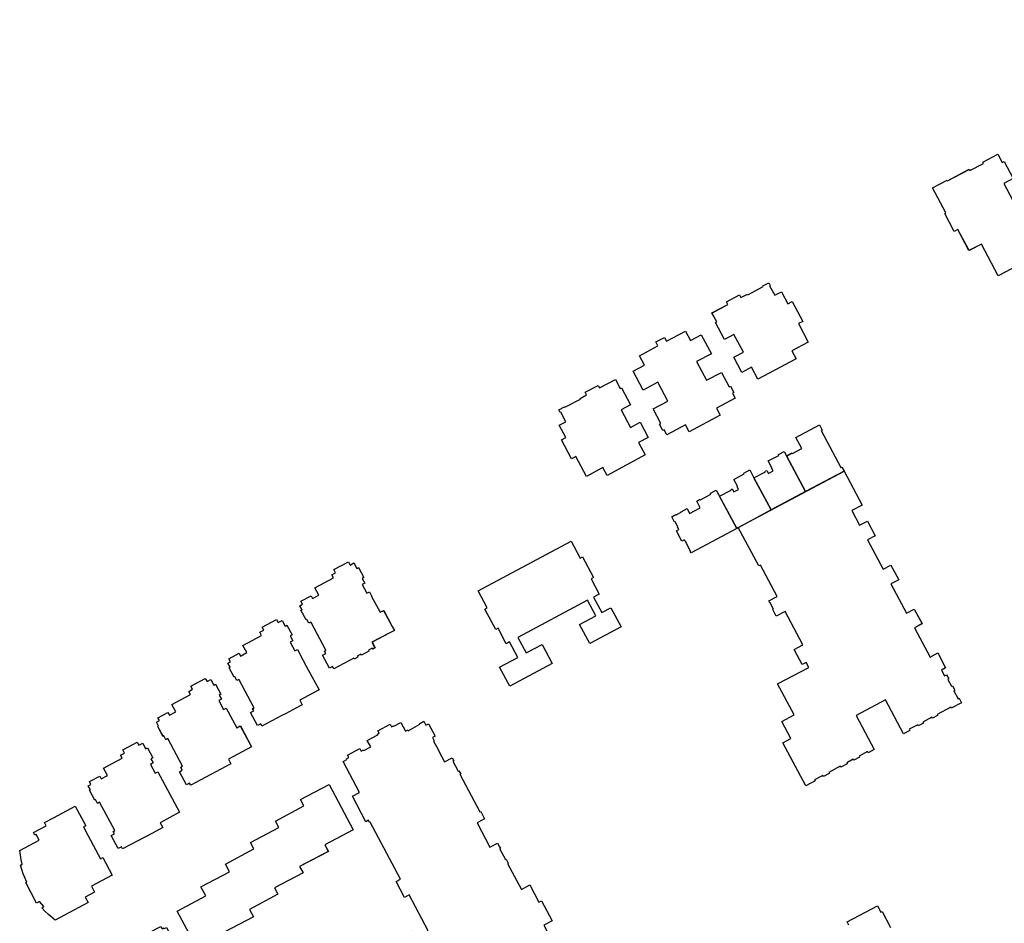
# Model space of a CAD drawing. Header units: inches. Extents: x 480978 to 483416, y 5454526 to 5457823.
# Tile 38 of 54: x 481541 to 481746, y 5457609 to 5457797. Entities that reach past the tile are written whole.
import ezdxf

# ---------------------------------------------------------------- set-up
doc = ezdxf.new("R2010")
doc.units = ezdxf.units.IN
doc.header["$MEASUREMENT"] = 0
for name, color, linetype in [('ubcv_building_records', 10, 'Continuous'), ('ubcv_buildings', 10, 'Continuous'), ('ubcv_subbuildings', 10, 'Continuous')]:
    doc.layers.add(name, color=color, linetype=linetype)

# ---------------------------------------------------------------- blocks, each defined once
blk = doc.blocks.new('ubcv_campus_buildings_ACAD_1_FMEBLOCK55')
at = {"layer": 'ubcv_buildings'}
for points in [[(14, 60.4), (14.62, 59.24), (14.98, 59.44), (16.08, 57.38), (15.71, 57.18), (16.26, 56.2), (15.71, 55.91), (16.69, 54.1), (17.23, 54.38), (17.72, 53.45), (17.68, 53.42), (19.02, 50.91), (19.47, 50.15), (20.19, 50.53), (21.98, 47.22), (22.42, 46.38), (21.32, 45.79), (17.77, 43.91), (18.39, 42.75), (17.91, 42.49), (17.8, 42.68), (17.02, 42.26), (17.12, 42.07), (15.55, 41.23), (15.45, 41.43), (14.69, 41.02), (14.79, 40.83), (14.06, 40.44), (13.96, 40.63), (9.83, 38.43), (9.58, 38.89), (8.91, 38.54), (7.47, 41.24), (8.13, 41.59), (7.88, 42.06), (8.19, 42.23), (8.16, 42.29), (5.09, 48.04), (5.04, 48.13), (4.61, 47.91), (4.2, 48.68), (4.04, 48.6), (2.99, 50.56), (3.21, 50.67), (2.74, 51.52), (3.28, 51.81), (2.94, 52.44), (5.08, 53.58), (5.38, 53.01), (6.69, 53.71), (5.87, 55.23), (9.74, 57.3), (9.4, 57.94), (10.19, 58.37), (9.84, 59.03), (12.84, 60.63), (13.19, 59.97)], [(-0.95, 48.45), (-0.33, 47.29), (0.03, 47.49), (1.13, 45.43), (0.76, 45.23), (1.3, 44.25), (0.76, 43.96), (1.74, 42.15), (2.28, 42.43), (2.77, 41.5), (2.73, 41.47), (4.07, 38.96), (4.51, 38.2), (6.77, 34.06), (6.36, 33.84), (2.75, 31.9), (3.22, 30.93), (2.85, 30.73), (2.06, 30.31), (0.5, 29.48), (-0.26, 29.07), (-0.99, 28.68), (-5.12, 26.48), (-5.37, 26.94), (-6.04, 26.59), (-7.48, 29.29), (-6.82, 29.64), (-7.08, 30.12), (-6.76, 30.28), (-6.79, 30.34), (-9.86, 36.09), (-9.92, 36.18), (-10.34, 35.96), (-10.75, 36.73), (-10.91, 36.65), (-11.96, 38.61), (-11.75, 38.72), (-12.21, 39.57), (-11.67, 39.86), (-12.01, 40.49), (-9.88, 41.63), (-9.57, 41.06), (-8.27, 41.76), (-9.08, 43.28), (-5.21, 45.35), (-5.55, 46), (-4.76, 46.42), (-5.11, 47.08), (-2.11, 48.68), (-1.76, 48.02)], [(-16.9, 36.4), (-16.55, 35.74), (-15.74, 36.17), (-15.12, 35.01), (-14.76, 35.21), (-13.66, 33.15), (-14.03, 32.95), (-13.56, 32.07), (-14.09, 31.79), (-13.1, 29.93), (-12.56, 30.22), (-10.36, 26.12), (-9.62, 26.52), (-7.32, 22.21), (-12.11, 19.65), (-11.57, 18.64), (-13.66, 17.53), (-19.91, 14.19), (-20.16, 14.66), (-20.83, 14.3), (-22.27, 17), (-21.7, 17.33), (-22.02, 17.93), (-21.63, 18.14), (-24.71, 23.9), (-25.13, 23.67), (-25.54, 24.45), (-25.7, 24.37), (-26.78, 26.39), (-26.61, 26.48), (-27.06, 27.32), (-26.44, 27.66), (-26.76, 28.23), (-24.67, 29.35), (-24.36, 28.78), (-23.06, 29.47), (-23.87, 31), (-20, 33.07), (-20.34, 33.71), (-19.55, 34.14), (-19.9, 34.8)], [(53.01, -9.84), (55.21, -13.96), (53.47, -14.87), (55.5, -18.69), (51.93, -20.6), (52.27, -21.26), (49.71, -22.63), (49.35, -21.95), (47.12, -23.14), (47.4, -23.69), (46.19, -24.34), (46.11, -24.19), (44.28, -25.17), (44.36, -25.31), (43.29, -25.89), (43.2, -25.73), (41.42, -26.7), (41.49, -26.84), (40.5, -27.37), (40.21, -26.84), (37.09, -28.54), (37.35, -29.04), (34.89, -30.35), (34.82, -30.22), (34.8, -30.23), (33.05, -31.16), (33.13, -31.31), (32.04, -31.89), (31.97, -31.74), (29.76, -32.93), (28.84, -33.41), (24.4, -35.78), (24.47, -35.91), (23.52, -36.42), (23.43, -36.29), (20.38, -37.93), (20.45, -38.06), (19.62, -38.5), (11.79, -23.85), (13.14, -23.13), (13.22, -23.27), (24.41, -17.3), (24.33, -17.16), (26.18, -16.17), (26.79, -17.3), (27.09, -17.15), (27.16, -17.29), (29.46, -16.07), (25.48, -8.61), (24.53, -9.11), (22.77, -5.81), (23.72, -5.31), (17.4, 6.52), (17.26, 6.44), (17, 6.92), (16.46, 6.62), (13.7, 11.94), (15.15, 12.72), (11.74, 19.12), (12.56, 19.56), (12.48, 19.71), (12.95, 19.95), (12.66, 20.48), (15.22, 21.84), (15.51, 21.31), (15.97, 21.55), (16.04, 21.42), (17.49, 22.19), (16.79, 23.51), (18.94, 24.65), (18.87, 24.79), (19.27, 25), (18.99, 25.54), (21.54, 26.9), (21.83, 26.37), (22.23, 26.58), (22.31, 26.45), (23.77, 27.23), (24.72, 25.45), (25.18, 25.7), (25.28, 25.51), (27.72, 26.87), (27.68, 27.03), (28.54, 27.49), (28.94, 26.66), (29.5, 26.96), (30.87, 24.41), (30.34, 24.13), (30.7, 23.46), (30.55, 23.38), (31.49, 21.62), (31.79, 20.99), (32.82, 19.08), (34.4, 19.92), (34.75, 19.27), (34.6, 19.19), (35.71, 17.12), (35.85, 17.2), (36.2, 16.55), (36.05, 16.47), (40.22, 8.66), (40.37, 8.74), (41.19, 7.2), (39.6, 6.36), (42.28, 1.33), (43.87, 2.18), (44.29, 1.39), (44.45, 1.12), (44.29, 1.04), (45.51, -1.24), (45.65, -1.16), (46.09, -1.98), (45.94, -2.06), (48.82, -7.45), (50.55, -6.53), (52.47, -10.13)], [(-29.92, 22.93), (-29.31, 21.77), (-28.94, 21.96), (-27.85, 19.91), (-28.22, 19.71), (-27.75, 18.83), (-28.33, 18.51), (-27.36, 16.69), (-26.76, 17.01), (-22.25, 8.57), (-26.3, 6.41), (-25.76, 5.4), (-27.92, 4.25), (-34.1, 0.95), (-34.35, 1.42), (-35.02, 1.06), (-36.46, 3.76), (-35.8, 4.12), (-36.05, 4.59), (-35.74, 4.76), (-38.89, 10.66), (-39.35, 10.42), (-39.73, 11.21), (-39.89, 11.12), (-40.97, 13.14), (-40.8, 13.24), (-41.25, 14.08), (-40.71, 14.37), (-41.02, 14.95), (-38.85, 16.11), (-38.55, 15.54), (-37.24, 16.23), (-38.06, 17.76), (-34.18, 19.83), (-34.53, 20.47), (-33.74, 20.9), (-34.09, 21.56), (-31.09, 23.16), (-30.74, 22.5)], [(-22.74, -11.96), (-16.82, -8.8), (-17.84, -6.89), (-11.9, -3.78), (-12.74, -2.2), (-6.83, 0.97), (-7.53, 2.28), (-1.59, 5.42), (-2.32, 6.76), (3.6, 9.91), (2.91, 11.2), (8.83, 14.36), (13.85, 4.94), (7.95, 1.8), (8.68, 0.44), (2.71, -2.66), (3.43, -4), (-2.5, -7.13), (-1.8, -8.46), (-7.72, -11.61), (-6.9, -13.15), (-12.81, -16.3), (-11.79, -18.21), (-17.71, -21.37)], [(-43.95, 9.86), (-41.77, 5.76), (-42.22, 5.53), (-41.25, 3.71), (-38.69, -1.08), (-38.22, -0.83), (-36.28, -4.5), (-40.57, -6.79), (-39.92, -8), (-41.87, -9.05), (-41.26, -10.2), (-46.19, -12.83), (-48.13, -13.87), (-49.52, -12.7), (-50.27, -11.98), (-50.92, -11.3), (-50.79, -11.15), (-50.69, -11.25), (-50.45, -11), (-51.39, -9.97), (-51.99, -10.29), (-54.2, -6.03), (-54.02, -5.93), (-54.8, -4.19), (-55.34, -2.44), (-54.97, -2.24), (-55.2, -1.28), (-55.5, 0.65), (-51.47, 2.8), (-52.08, 3.96), (-52.34, 3.82), (-52.64, 4.39), (-50.02, 5.79), (-50.37, 6.44), (-48.49, 7.44)], [(4.37, -27.81), (12.19, -42.47), (-3.98, -51.11), (-4.27, -50.58), (-8.82, -53.01), (-8.53, -53.54), (-15.44, -57.23), (-15.73, -56.69), (-23.14, -60.63), (-23.57, -59.81), (-24.2, -60.14), (-25.42, -57.86), (-24.79, -57.53), (-28.51, -50.46), (-29.82, -51.17), (-30.16, -50.54), (-30.7, -50.83), (-32.08, -48.24), (-31.54, -47.95), (-31.85, -47.38), (-28.82, -45.76), (-31.53, -40.69), (-32.23, -41.06), (-32.31, -40.91), (-33.97, -41.8), (-33.89, -41.95), (-34.57, -42.31), (-34.78, -41.91), (-35.3, -42.19), (-36.72, -39.55), (-36.19, -39.27), (-36.4, -38.87), (-35.72, -38.51), (-35.64, -38.65), (-33.58, -37.56), (-33.67, -37.39), (-32.76, -36.94), (-35.67, -31.47), (-35.82, -31.55), (-36.12, -30.98), (-36.65, -31.27), (-37.75, -29.2), (-37.21, -28.92), (-37.43, -28.51), (-37.29, -28.44), (-38.87, -25.49), (-38.06, -25.06), (-38.14, -24.91), (-37.74, -24.7), (-38.02, -24.18), (-35.6, -22.88), (-35.32, -23.41), (-34.91, -23.19), (-34.83, -23.34), (-30.22, -20.88), (-31.35, -18.77), (-28.74, -17.38), (-28.82, -17.23), (-28.42, -17.02), (-28.7, -16.5), (-26.14, -15.14), (-25.86, -15.65), (-25.51, -15.46), (-25.43, -15.61), (-24.96, -15.36), (-23.25, -18.58), (-23.03, -18.46), (-22.46, -19.52), (-22.6, -19.6), (-16.77, -30.53), (-16.1, -30.17), (-14.74, -32.72), (-15.26, -33), (-13.77, -35.82), (-13.12, -35.48), (-11.74, -38.06), (-9.48, -36.85), (-9.56, -36.7), (-9.27, -36.54), (-9.88, -35.41), (-8.03, -34.43), (-7.95, -34.57), (0.09, -30.28), (0.01, -30.14), (1.1, -29.56), (1.18, -29.7), (3.24, -28.6), (3.16, -28.46)]]:
    blk.add_lwpolyline(points, close=True, dxfattribs=at)
blk = doc.blocks.new('ubcv_campus_buildings_ACAD_1_FMEBLOCK82')
at = {"layer": 'ubcv_buildings'}
for points in [[(37.42, 43.83), (34.76, 42.62), (37.89, 35.68), (26.22, 30.41), (23.66, 36.06), (24.21, 36.36), (21.81, 41.66), (21.26, 41.41), (19.6, 45.08), (20.16, 45.33), (16.77, 52.87), (30.57, 59.09), (33.63, 52.21), (34.42, 52.56), (36.16, 48.72), (35.37, 48.36)], [(11.64, 50.71), (14.74, 44.22), (12.45, 43.14), (14.63, 38.53), (16.92, 39.61), (22.04, 28.77), (16.53, 26.16), (14.56, 30.34), (11.04, 28.68), (13.02, 24.5), (7.51, 21.9), (4.9, 27.41), (5.5, 27.69), (2.56, 33.92), (1.96, 33.63), (-3.05, 43.78)], [(-6.64, 42.02), (-3.39, 35.59), (-5.65, 34.45), (-3.38, 29.88), (-1.14, 31.03), (4.22, 20.29), (-1.23, 17.57), (-3.3, 21.71), (-6.77, 19.98), (-4.71, 15.84), (-10.15, 13.15), (-12.89, 18.58), (-12.3, 18.87), (-15.37, 25.03), (-15.96, 24.74), (-21.19, 34.77)], [(-13.46, 11.51), (-24.25, 5.83), (-27.73, 12.44), (-30.31, 11.08), (-32.63, 15.49), (-33.4, 15.09), (-35.36, 18.82), (-35.16, 18.92), (-37.89, 24.12), (-34.85, 25.74), (-34.79, 25.6), (-30.25, 27.99), (-30.11, 27.72), (-27.28, 29.21), (-27.42, 29.48), (-24.3, 31.13), (-23.39, 29.4), (-22.99, 29.61), (-21.13, 26.09), (-23.09, 25.04), (-21.22, 21.49), (-19.26, 22.52)], [(21.46, 15.15), (26.98, 4.81), (23.46, 2.92), (23.78, 2.31), (22.62, 1.69), (22.3, 2.29), (18.98, 0.52), (19.3, -0.08), (18.14, -0.7), (12.72, 9.45), (13.82, 10.03), (13.39, 10.84), (16.77, 12.65), (17.2, 11.84), (18.3, 12.43), (17.87, 13.23)], [(6.42, 9.58), (11.13, 0.75), (9.39, -0.18), (12.42, -5.85), (14.06, -4.98), (15.97, -8.56), (14.09, -9.57), (16.28, -13.68), (16.46, -13.58), (16.89, -14.39), (18.59, -13.48), (20.56, -17.16), (18.67, -18.16), (21.43, -23.33), (23.31, -22.32), (25.31, -26.06), (23.79, -26.88), (25.3, -29.71), (26.82, -28.9), (26.92, -29.08), (28.12, -28.42), (29.85, -31.66), (28.91, -32.16), (29.47, -33.2), (29.87, -32.99), (30.38, -33.95), (29.35, -34.5), (32.65, -40.68), (33.5, -40.23), (36.83, -46.46), (25.78, -52.36), (25.04, -50.97), (22.76, -52.19), (23.5, -53.58), (13.17, -59.09), (10.51, -54.12), (12.57, -53.02), (10.65, -49.41), (8.32, -50.65), (5.76, -45.87), (7.02, -45.2), (4.73, -40.92), (6.48, -39.98), (2.88, -33.23), (4.76, -32.22), (2, -27.06), (0.12, -28.06), (-1.91, -24.25), (-0.03, -23.25), (-2.58, -18.47), (-4.48, -19.45), (-6.5, -15.66), (-4.86, -14.79), (-7.77, -9.34), (-10.4, -10.74), (-15.1, -1.91), (-10, 0.81), (-9.68, 0.23), (1.92, 6.43), (1.61, 7.01)]]:
    blk.add_lwpolyline(points, close=True, dxfattribs=at)
blk = doc.blocks.new('ubcv_campus_buildings_ACAD_1_FMEBLOCK83')
at = {"layer": 'ubcv_buildings'}
for points in [[(6.65, 48.37), (8.85, 44.26), (7.95, 43.78), (10.01, 39.93), (6.6, 38.11), (7.46, 36.49), (-0.5, 32.24), (-1.82, 34.71), (-3.78, 33.66), (-5.45, 36.8), (-3.49, 37.84), (-5.45, 41.52), (-7.42, 40.47), (-9.3, 44), (-9.03, 44.15), (-10.02, 45.99), (-6.7, 47.76), (-6.99, 48.3), (-4.3, 49.74), (-4.01, 49.2), (-2.64, 49.93), (-2.57, 49.79), (0.65, 51.52), (0.58, 51.65), (1.79, 52.3), (2.09, 51.74), (1.96, 51.67), (3.02, 49.67), (4.41, 50.41), (5.76, 47.89)], [(-12.24, 41.47), (-10.14, 37.54), (-13.21, 35.9), (-11.13, 32), (-8.06, 33.64), (-6.45, 30.64), (-6.19, 30.78), (-5.48, 29.46), (-5.75, 29.31), (-5.19, 28.26), (-9.06, 26.19), (-8.3, 24.76), (-14.75, 21.31), (-15.52, 22.75), (-19.39, 20.68), (-19.96, 21.73), (-20.22, 21.59), (-20.93, 22.91), (-20.66, 23.05), (-22.26, 26.06), (-19.19, 27.69), (-21.27, 31.59), (-24.34, 29.95), (-26.44, 33.89), (-24.07, 35.15), (-25.11, 37.12), (-21.28, 39.16), (-21.71, 39.97), (-19.92, 40.92), (-19.49, 40.12), (-15.52, 42.23), (-14.48, 40.27)], [(-30.08, 32.18), (-29.09, 30.33), (-28.82, 30.47), (-26.94, 26.94), (-28.9, 25.9), (-26.94, 22.22), (-24.98, 23.27), (-23.3, 20.13), (-25.27, 19.08), (-23.88, 16.48), (-31.84, 12.23), (-32.7, 13.85), (-36.11, 12.03), (-38.31, 16.15), (-39.21, 15.67), (-41.33, 19.65), (-40.43, 20.13), (-41.78, 22.65), (-40.39, 23.39), (-41.46, 25.39), (-41.59, 25.31), (-41.89, 25.87), (-40.68, 26.52), (-40.61, 26.39), (-37.38, 28.11), (-37.45, 28.24), (-36.09, 28.97), (-36.37, 29.51), (-33.68, 30.94), (-33.4, 30.41)], [(-17.69, 2.59), (-17.78, 2.54), (-18.37, 3.64), (-17.52, 4.09), (-17.48, 4.03), (-16.41, 4.6), (-16.44, 4.67), (-15.21, 5.33), (-14.67, 4.32), (-12.45, 5.5), (-13.19, 6.89), (-12.48, 7.27), (-12.43, 7.18), (-10.26, 8.34), (-10.35, 8.52), (-9.14, 9.17), (-8.46, 7.89), (-6.06, 9.17), (-6.11, 9.26), (-5.8, 9.43), (-5.46, 8.8), (-4.48, 9.33), (-4.81, 9.96), (-4.73, 10), (-5.48, 11.41), (-3.3, 12.57), (-3.38, 12.73), (-2.17, 13.38), (-1.29, 11.72), (1.11, 13), (1.06, 13.09), (1.37, 13.26), (1.71, 12.63), (2.7, 13.16), (2.36, 13.78), (2.44, 13.82), (1.69, 15.24), (3.87, 16.4), (3.79, 16.56), (5, 17.2), (5.5, 16.26), (6.69, 16.9), (6.73, 16.81), (8.66, 17.84), (7.44, 20.12), (12.33, 22.73), (12.9, 21.65), (12.7, 21.55), (16.8, 13.86), (17, 13.97), (17.45, 13.14), (21.21, 6.08), (19.06, 4.93), (20.69, 1.88), (22.3, 2.75), (23.93, -0.3), (22.31, -1.16), (25.57, -7.26), (27.18, -6.4), (28.81, -9.44), (27.19, -10.31), (30.45, -16.4), (32.06, -15.54), (33.69, -18.59), (32.07, -19.45), (35.33, -25.54), (36.94, -24.68), (38.57, -27.74), (37.68, -28.22), (38.33, -29.44), (38.78, -29.2), (39.23, -30.05), (39.01, -30.17), (39.77, -31.61), (40, -31.49), (40.5, -32.43), (40.27, -32.55), (41.16, -34.21), (41.39, -34.08), (41.89, -35.03), (39.74, -36.17), (39.62, -35.95), (36.79, -37.46), (36.91, -37.68), (35.84, -38.25), (35.72, -38.03), (33.84, -39.04), (33.96, -39.26), (32.88, -39.83), (32.76, -39.61), (31.01, -40.54), (31.13, -40.77), (29.83, -41.46), (26.08, -34.43), (19.98, -37.68), (23.74, -44.71), (22.44, -45.41), (22.32, -45.18), (20.57, -46.12), (20.69, -46.34), (19.48, -46.99), (19.36, -46.76), (18.01, -47.48), (18.13, -47.7), (16.79, -48.42), (16.67, -48.2), (14.25, -49.49), (14.37, -49.71), (13.16, -50.36), (13.04, -50.14), (11.29, -51.07), (11.41, -51.29), (9.53, -52.3), (4.74, -43.33), (6.36, -42.46), (4.49, -38.92), (7.06, -37.55), (3.64, -31.12), (10.1, -27.69), (9.55, -26.66), (8.74, -27.09), (7.06, -23.94), (8.9, -22.96), (5.2, -16.03), (3.36, -17.01), (2.64, -15.66), (2.8, -15.58), (2.08, -14.24), (2.02, -14.27), (1.8, -13.87), (3.55, -12.93), (0.05, -6.39), (-0.3, -6.58), (-4.56, 1.39), (-4.87, 1.23), (-14.37, -3.84), (-14.54, -3.53), (-14.45, -3.48), (-15.59, -1.35), (-15.68, -1.4), (-15.81, -1.15), (-16.3, -1.41), (-17.43, 0.69), (-16.94, 0.96), (-17.21, 1.47), (-17.12, 1.51)]]:
    blk.add_lwpolyline(points, close=True, dxfattribs=at)

msp = doc.modelspace()

# ---------------------------------------------------------------- linework, layer by layer
at = {"layer": 'ubcv_building_records'}
for points in [[(481755.13, 5457749.16), (481744.34, 5457743.49), (481740.87, 5457750.1), (481738.28, 5457748.74), (481735.97, 5457753.14), (481735.2, 5457752.74), (481733.24, 5457756.47), (481733.44, 5457756.58), (481730.71, 5457761.77), (481733.74, 5457763.39), (481733.81, 5457763.26), (481738.34, 5457765.64), (481738.49, 5457765.37), (481741.32, 5457766.86), (481741.18, 5457767.13), (481744.3, 5457768.79), (481745.21, 5457767.06), (481745.61, 5457767.27), (481747.47, 5457763.74), (481745.51, 5457762.7), (481747.37, 5457759.14), (481749.34, 5457760.18)], [(481701.5, 5457738.15), (481703.7, 5457734.04), (481702.8, 5457733.56), (481704.86, 5457729.71), (481701.45, 5457727.89), (481702.31, 5457726.28), (481694.35, 5457722.02), (481693.03, 5457724.49), (481691.07, 5457723.44), (481689.4, 5457726.58), (481691.36, 5457727.63), (481689.39, 5457731.3), (481687.43, 5457730.26), (481685.55, 5457733.78), (481685.82, 5457733.93), (481684.83, 5457735.78), (481688.15, 5457737.55), (481687.86, 5457738.08), (481690.55, 5457739.52), (481690.84, 5457738.98), (481692.21, 5457739.71), (481692.28, 5457739.58), (481695.5, 5457741.3), (481695.43, 5457741.43), (481696.64, 5457742.08), (481696.94, 5457741.52), (481696.81, 5457741.45), (481697.87, 5457739.45), (481699.26, 5457740.19), (481700.61, 5457737.67)], [(481682.61, 5457731.25), (481684.71, 5457727.32), (481681.64, 5457725.68), (481683.72, 5457721.78), (481686.79, 5457723.42), (481688.4, 5457720.42), (481688.66, 5457720.56), (481689.37, 5457719.24), (481689.1, 5457719.1), (481689.66, 5457718.04), (481685.79, 5457715.97), (481686.55, 5457714.54), (481680.1, 5457711.09), (481679.33, 5457712.53), (481675.46, 5457710.46), (481674.89, 5457711.51), (481674.63, 5457711.37), (481673.92, 5457712.69), (481674.19, 5457712.83), (481672.59, 5457715.84), (481675.66, 5457717.48), (481673.57, 5457721.38), (481670.5, 5457719.74), (481668.41, 5457723.67), (481670.78, 5457724.94), (481669.73, 5457726.9), (481673.57, 5457728.94), (481673.14, 5457729.75), (481674.93, 5457730.71), (481675.36, 5457729.9), (481679.33, 5457732.02), (481680.37, 5457730.06)], [(481664.77, 5457721.96), (481665.76, 5457720.11), (481666.03, 5457720.25), (481667.91, 5457716.72), (481665.95, 5457715.68), (481667.91, 5457712), (481669.87, 5457713.05), (481671.54, 5457709.91), (481669.58, 5457708.87), (481670.97, 5457706.27), (481663.01, 5457702.01), (481662.14, 5457703.63), (481658.74, 5457701.81), (481656.54, 5457705.93), (481655.64, 5457705.46), (481653.52, 5457709.43), (481654.41, 5457709.91), (481653.07, 5457712.43), (481654.46, 5457713.17), (481653.39, 5457715.17), (481653.26, 5457715.1), (481652.96, 5457715.66), (481654.17, 5457716.3), (481654.24, 5457716.17), (481657.47, 5457717.89), (481657.4, 5457718.02), (481658.76, 5457718.75), (481658.48, 5457719.29), (481661.17, 5457720.73), (481661.45, 5457720.19)], [(481702.29, 5457709.9), (481707.18, 5457712.51), (481707.75, 5457711.44), (481707.55, 5457711.33), (481711.65, 5457703.64), (481711.85, 5457703.75), (481712.3, 5457702.92), (481704.31, 5457698.66), (481700.35, 5457706.05), (481701.54, 5457706.68), (481701.58, 5457706.59), (481703.51, 5457707.62)], [(481699.85, 5457706.99), (481704.31, 5457698.66), (481697.13, 5457694.83), (481693.56, 5457701.5), (481695.96, 5457702.78), (481695.91, 5457702.87), (481696.22, 5457703.04), (481696.56, 5457702.41), (481697.55, 5457702.94), (481697.21, 5457703.56), (481697.29, 5457703.61), (481696.54, 5457705.02), (481698.72, 5457706.18), (481698.64, 5457706.34)], [(481689.05, 5457699.21), (481689.39, 5457698.58), (481690.37, 5457699.11), (481690.04, 5457699.74), (481690.12, 5457699.78), (481689.36, 5457701.19), (481691.55, 5457702.36), (481691.47, 5457702.51), (481692.68, 5457703.16), (481693.56, 5457701.5), (481697.13, 5457694.83), (481689.98, 5457691.01), (481686.39, 5457697.67), (481688.79, 5457698.95), (481688.74, 5457699.04)], [(481728.54, 5457671.2), (481726.92, 5457670.33), (481730.18, 5457664.24), (481731.79, 5457665.1), (481733.42, 5457662.04), (481732.53, 5457661.56), (481733.18, 5457660.34), (481733.63, 5457660.58), (481734.08, 5457659.73), (481733.86, 5457659.61), (481734.62, 5457658.18), (481734.85, 5457658.3), (481735.35, 5457657.36), (481735.12, 5457657.23), (481736.01, 5457655.58), (481736.24, 5457655.7), (481736.74, 5457654.76), (481734.59, 5457653.61), (481734.47, 5457653.83), (481731.64, 5457652.33), (481731.76, 5457652.1), (481730.69, 5457651.53), (481730.57, 5457651.75), (481728.69, 5457650.75), (481728.81, 5457650.52), (481727.73, 5457649.95), (481727.61, 5457650.17), (481725.86, 5457649.24), (481725.98, 5457649.01), (481724.68, 5457648.32), (481720.92, 5457655.36), (481714.83, 5457652.1), (481718.59, 5457645.07), (481717.29, 5457644.37), (481717.17, 5457644.6), (481715.42, 5457643.67), (481715.54, 5457643.44), (481714.33, 5457642.8), (481714.21, 5457643.02), (481712.86, 5457642.3), (481712.98, 5457642.08), (481711.64, 5457641.36), (481711.52, 5457641.58), (481709.1, 5457640.29), (481709.22, 5457640.07), (481708.01, 5457639.42), (481707.89, 5457639.65), (481706.14, 5457638.71), (481706.26, 5457638.49), (481704.38, 5457637.49), (481699.59, 5457646.45), (481701.21, 5457647.32), (481699.34, 5457650.86), (481701.91, 5457652.23), (481698.49, 5457658.67), (481704.95, 5457662.09), (481704.4, 5457663.12), (481703.59, 5457662.69), (481701.91, 5457665.84), (481703.75, 5457666.82), (481700.05, 5457673.75), (481698.21, 5457672.77), (481697.49, 5457674.12), (481697.65, 5457674.2), (481696.93, 5457675.55), (481696.87, 5457675.51), (481696.65, 5457675.91), (481698.4, 5457676.85), (481694.9, 5457683.39), (481694.55, 5457683.2), (481690.29, 5457691.18), (481712.3, 5457702.92), (481716.06, 5457695.86), (481713.91, 5457694.71), (481715.54, 5457691.67), (481717.15, 5457692.53), (481718.78, 5457689.48), (481717.16, 5457688.62), (481720.42, 5457682.52), (481722.03, 5457683.39), (481723.66, 5457680.34), (481722.04, 5457679.48), (481725.3, 5457673.38), (481726.91, 5457674.24)], [(481677.16, 5457692.37), (481677.07, 5457692.32), (481676.48, 5457693.42), (481677.33, 5457693.88), (481677.37, 5457693.81), (481678.44, 5457694.38), (481678.41, 5457694.45), (481679.64, 5457695.11), (481680.18, 5457694.1), (481682.4, 5457695.28), (481681.66, 5457696.67), (481682.37, 5457697.06), (481682.42, 5457696.97), (481684.59, 5457698.13), (481684.5, 5457698.31), (481685.71, 5457698.95), (481689.98, 5457691.01), (481680.48, 5457685.94), (481680.31, 5457686.25), (481680.4, 5457686.3), (481679.26, 5457688.43), (481679.17, 5457688.38), (481679.04, 5457688.63), (481678.55, 5457688.37), (481677.42, 5457690.47), (481677.91, 5457690.74), (481677.64, 5457691.25), (481677.73, 5457691.3)], [(481644.47, 5457668.32), (481646.18, 5457665.12), (481649.5, 5457666.89), (481651.61, 5457662.94), (481642.76, 5457658.21), (481640.65, 5457662.16), (481644.46, 5457664.19), (481642.75, 5457667.4), (481642.06, 5457667.03), (481640.36, 5457670.23), (481639.87, 5457669.97), (481637.59, 5457674.23), (481638.08, 5457674.49), (481636.18, 5457678.05), (481655.52, 5457688.37), (481657.42, 5457684.81), (481657.91, 5457685.07), (481660.18, 5457680.81), (481659.7, 5457680.55), (481661.4, 5457677.35), (481660.19, 5457676.71), (481661.9, 5457673.51), (481663.81, 5457674.52), (481665.92, 5457670.57), (481659.41, 5457667.1), (481657.3, 5457671.05), (481660.67, 5457672.85), (481658.96, 5457676.05)], [(481610.37, 5457683.81), (481610.99, 5457682.65), (481611.35, 5457682.85), (481612.45, 5457680.79), (481612.08, 5457680.59), (481612.62, 5457679.61), (481612.08, 5457679.32), (481613.06, 5457677.51), (481613.6, 5457677.79), (481614.09, 5457676.86), (481614.05, 5457676.83), (481615.39, 5457674.32), (481615.83, 5457673.56), (481616.55, 5457673.94), (481618.35, 5457670.63), (481618.79, 5457669.79), (481617.69, 5457669.2), (481614.13, 5457667.32), (481614.75, 5457666.16), (481614.27, 5457665.9), (481614.17, 5457666.09), (481613.39, 5457665.67), (481613.49, 5457665.48), (481611.92, 5457664.64), (481611.82, 5457664.83), (481611.06, 5457664.43), (481611.16, 5457664.24), (481610.43, 5457663.85), (481610.33, 5457664.04), (481606.2, 5457661.84), (481605.95, 5457662.3), (481605.28, 5457661.95), (481603.84, 5457664.65), (481604.5, 5457665), (481604.25, 5457665.47), (481604.56, 5457665.64), (481604.53, 5457665.7), (481601.46, 5457671.45), (481601.41, 5457671.54), (481600.98, 5457671.32), (481600.57, 5457672.09), (481600.41, 5457672.01), (481599.36, 5457673.97), (481599.57, 5457674.08), (481599.11, 5457674.93), (481599.65, 5457675.22), (481599.31, 5457675.85), (481601.45, 5457676.99), (481601.75, 5457676.42), (481603.06, 5457677.11), (481602.24, 5457678.64), (481606.11, 5457680.71), (481605.77, 5457681.35), (481606.56, 5457681.78), (481606.21, 5457682.44), (481609.21, 5457684.04), (481609.56, 5457683.38)], [(481595.42, 5457671.86), (481596.04, 5457670.7), (481596.4, 5457670.9), (481597.5, 5457668.84), (481597.13, 5457668.64), (481597.67, 5457667.66), (481597.13, 5457667.37), (481598.1, 5457665.56), (481598.65, 5457665.84), (481599.14, 5457664.91), (481599.1, 5457664.88), (481600.44, 5457662.37), (481600.88, 5457661.61), (481603.14, 5457657.47), (481602.73, 5457657.25), (481599.11, 5457655.31), (481599.58, 5457654.34), (481599.22, 5457654.14), (481598.43, 5457653.72), (481596.87, 5457652.89), (481596.11, 5457652.48), (481595.38, 5457652.09), (481591.25, 5457649.89), (481591, 5457650.35), (481590.33, 5457650), (481588.89, 5457652.7), (481589.55, 5457653.05), (481589.29, 5457653.52), (481589.6, 5457653.69), (481589.57, 5457653.75), (481586.5, 5457659.5), (481586.45, 5457659.59), (481586.03, 5457659.37), (481585.61, 5457660.14), (481585.45, 5457660.06), (481584.41, 5457662.02), (481584.62, 5457662.13), (481584.16, 5457662.98), (481584.7, 5457663.27), (481584.36, 5457663.9), (481586.49, 5457665.04), (481586.8, 5457664.47), (481588.1, 5457665.17), (481587.29, 5457666.69), (481591.16, 5457668.76), (481590.81, 5457669.41), (481591.61, 5457669.83), (481591.26, 5457670.49), (481594.25, 5457672.09), (481594.61, 5457671.43)], [(481579.46, 5457659.81), (481579.82, 5457659.15), (481580.63, 5457659.58), (481581.25, 5457658.42), (481581.61, 5457658.62), (481582.71, 5457656.56), (481582.34, 5457656.36), (481582.81, 5457655.48), (481582.28, 5457655.2), (481583.27, 5457653.34), (481583.81, 5457653.63), (481586.01, 5457649.53), (481586.74, 5457649.93), (481589.04, 5457645.62), (481584.26, 5457643.06), (481584.79, 5457642.05), (481582.71, 5457640.94), (481576.46, 5457637.6), (481576.21, 5457638.07), (481575.54, 5457637.71), (481574.1, 5457640.41), (481574.67, 5457640.74), (481574.35, 5457641.34), (481574.74, 5457641.55), (481571.66, 5457647.31), (481571.24, 5457647.08), (481570.82, 5457647.86), (481570.66, 5457647.77), (481569.59, 5457649.8), (481569.76, 5457649.89), (481569.31, 5457650.73), (481569.93, 5457651.07), (481569.61, 5457651.64), (481571.7, 5457652.76), (481572.01, 5457652.19), (481573.31, 5457652.88), (481572.5, 5457654.41), (481576.37, 5457656.48), (481576.02, 5457657.12), (481576.82, 5457657.55), (481576.47, 5457658.21)], [(481566.44, 5457646.34), (481567.06, 5457645.18), (481567.42, 5457645.37), (481568.52, 5457643.32), (481568.15, 5457643.12), (481568.62, 5457642.24), (481568.04, 5457641.92), (481569.01, 5457640.1), (481569.6, 5457640.42), (481574.12, 5457631.98), (481570.07, 5457629.82), (481570.61, 5457628.81), (481568.45, 5457627.66), (481562.27, 5457624.36), (481562.02, 5457624.83), (481561.35, 5457624.47), (481559.91, 5457627.17), (481560.57, 5457627.52), (481560.32, 5457628), (481560.63, 5457628.17), (481557.48, 5457634.07), (481557.02, 5457633.83), (481556.64, 5457634.62), (481556.48, 5457634.53), (481555.4, 5457636.55), (481555.57, 5457636.64), (481555.12, 5457637.49), (481555.66, 5457637.78), (481555.35, 5457638.36), (481557.52, 5457639.51), (481557.82, 5457638.94), (481559.13, 5457639.64), (481558.31, 5457641.17), (481562.18, 5457643.23), (481561.84, 5457643.88), (481562.63, 5457644.31), (481562.28, 5457644.97), (481565.28, 5457646.57), (481565.63, 5457645.91)], [(481573.63, 5457611.45), (481579.55, 5457614.61), (481578.53, 5457616.52), (481584.47, 5457619.63), (481583.63, 5457621.21), (481589.54, 5457624.38), (481588.84, 5457625.69), (481594.77, 5457628.83), (481594.05, 5457630.17), (481599.96, 5457633.32), (481599.28, 5457634.61), (481605.19, 5457637.77), (481610.22, 5457628.35), (481604.32, 5457625.21), (481605.04, 5457623.85), (481599.08, 5457620.75), (481599.8, 5457619.41), (481593.86, 5457616.28), (481594.57, 5457614.95), (481588.65, 5457611.8), (481589.47, 5457610.26), (481583.56, 5457607.11), (481584.57, 5457605.2), (481578.65, 5457602.04)], [(481552.42, 5457633.27), (481554.59, 5457629.17), (481554.15, 5457628.94), (481555.12, 5457627.12), (481557.68, 5457622.33), (481558.14, 5457622.58), (481560.09, 5457618.91), (481555.8, 5457616.62), (481556.45, 5457615.41), (481554.49, 5457614.36), (481555.11, 5457613.21), (481550.18, 5457610.58), (481548.24, 5457609.54), (481546.85, 5457610.71), (481546.09, 5457611.43), (481545.45, 5457612.11), (481545.58, 5457612.26), (481545.67, 5457612.16), (481545.91, 5457612.41), (481544.97, 5457613.44), (481544.37, 5457613.12), (481542.16, 5457617.38), (481542.35, 5457617.48), (481541.56, 5457619.22), (481541.03, 5457620.97), (481541.4, 5457621.17), (481541.16, 5457622.13), (481540.87, 5457624.06), (481544.9, 5457626.21), (481544.28, 5457627.37), (481544.03, 5457627.23), (481543.72, 5457627.8), (481546.35, 5457629.2), (481546, 5457629.85), (481547.87, 5457630.85)]]:
    msp.add_lwpolyline(points, close=True, dxfattribs=at)
for points in [[(481625.83, 5457607.34), (481621.84, 5457614.8), (481620.9, 5457614.3), (481619.14, 5457617.6), (481620.08, 5457618.1), (481613.77, 5457629.93), (481613.62, 5457629.85), (481613.37, 5457630.33), (481612.83, 5457630.03), (481610.07, 5457635.35), (481611.52, 5457636.13), (481608.1, 5457642.53), (481608.93, 5457642.97), (481608.85, 5457643.12), (481609.31, 5457643.36), (481609.03, 5457643.89), (481611.59, 5457645.25), (481611.87, 5457644.72), (481612.34, 5457644.96), (481612.41, 5457644.83), (481613.86, 5457645.6), (481613.16, 5457646.92), (481615.31, 5457648.06), (481615.24, 5457648.2), (481615.64, 5457648.41), (481615.35, 5457648.95), (481617.91, 5457650.31), (481618.2, 5457649.78), (481618.6, 5457649.99), (481618.67, 5457649.86), (481620.14, 5457650.64), (481621.09, 5457648.86), (481621.55, 5457649.11), (481621.65, 5457648.92), (481624.09, 5457650.28), (481624.05, 5457650.44), (481624.91, 5457650.9), (481625.3, 5457650.07), (481625.87, 5457650.37), (481627.24, 5457647.82), (481626.71, 5457647.54), (481627.06, 5457646.87), (481626.92, 5457646.79), (481627.86, 5457645.03), (481628.16, 5457644.4), (481629.18, 5457642.49), (481630.77, 5457643.33), (481631.12, 5457642.68), (481630.97, 5457642.6), (481632.08, 5457640.53), (481632.22, 5457640.61), (481632.57, 5457639.96), (481632.42, 5457639.88), (481636.59, 5457632.07), (481636.74, 5457632.15), (481637.56, 5457630.61), (481635.97, 5457629.76), (481638.65, 5457624.74), (481640.24, 5457625.59), (481640.66, 5457624.8), (481640.82, 5457624.53), (481640.66, 5457624.45), (481641.87, 5457622.17), (481642.02, 5457622.25), (481642.46, 5457621.43), (481642.31, 5457621.35), (481645.19, 5457615.96), (481646.92, 5457616.88), (481648.84, 5457613.28), (481649.38, 5457613.57), (481651.58, 5457609.45), (481649.84, 5457608.54)], [(481713.3, 5457608.52), (481712.94, 5457609.19), (481719.23, 5457612.55), (481719.95, 5457611.21), (481720.22, 5457611.35), (481721.99, 5457608.03)]]:
    msp.add_lwpolyline(points, dxfattribs=at)
at = {"layer": 'ubcv_buildings'}
msp.add_lwpolyline([(481644.47, 5457668.32), (481646.18, 5457665.12), (481649.5, 5457666.89), (481651.61, 5457662.94), (481642.76, 5457658.21), (481640.65, 5457662.16), (481644.46, 5457664.19), (481642.75, 5457667.4), (481642.06, 5457667.03), (481640.36, 5457670.23), (481639.87, 5457669.97), (481637.59, 5457674.23), (481638.08, 5457674.49), (481636.18, 5457678.05), (481655.52, 5457688.37), (481657.42, 5457684.81), (481657.91, 5457685.07), (481660.18, 5457680.81), (481659.7, 5457680.55), (481661.4, 5457677.35), (481660.19, 5457676.71), (481661.9, 5457673.51), (481663.81, 5457674.52), (481665.92, 5457670.57), (481659.41, 5457667.1), (481657.3, 5457671.05), (481660.67, 5457672.85), (481658.96, 5457676.05)], close=True, dxfattribs=at)
msp.add_lwpolyline([(481713.3, 5457608.52), (481712.94, 5457609.19), (481719.23, 5457612.55), (481719.95, 5457611.21), (481720.22, 5457611.35), (481721.99, 5457608.03)], dxfattribs=at)
at = {"layer": 'ubcv_subbuildings'}
for points in [[(481755.13, 5457749.16), (481744.34, 5457743.49), (481740.87, 5457750.1), (481738.28, 5457748.74), (481735.97, 5457753.14), (481735.2, 5457752.74), (481733.24, 5457756.47), (481733.44, 5457756.58), (481730.71, 5457761.77), (481733.74, 5457763.39), (481733.81, 5457763.26), (481738.34, 5457765.64), (481738.49, 5457765.37), (481741.32, 5457766.86), (481741.18, 5457767.13), (481744.3, 5457768.79), (481745.21, 5457767.06), (481745.61, 5457767.27), (481747.47, 5457763.74), (481745.51, 5457762.7), (481747.37, 5457759.14), (481749.34, 5457760.18)], [(481701.5, 5457738.15), (481703.7, 5457734.04), (481702.8, 5457733.56), (481704.86, 5457729.71), (481701.45, 5457727.89), (481702.31, 5457726.28), (481694.35, 5457722.02), (481693.03, 5457724.49), (481691.07, 5457723.44), (481689.4, 5457726.58), (481691.36, 5457727.63), (481689.39, 5457731.3), (481687.43, 5457730.26), (481685.55, 5457733.78), (481685.82, 5457733.93), (481684.83, 5457735.78), (481688.15, 5457737.55), (481687.86, 5457738.08), (481690.55, 5457739.52), (481690.84, 5457738.98), (481692.21, 5457739.71), (481692.28, 5457739.58), (481695.5, 5457741.3), (481695.43, 5457741.43), (481696.64, 5457742.08), (481696.94, 5457741.52), (481696.81, 5457741.45), (481697.87, 5457739.45), (481699.26, 5457740.19), (481700.61, 5457737.67)], [(481682.61, 5457731.25), (481684.71, 5457727.32), (481681.64, 5457725.68), (481683.72, 5457721.78), (481686.79, 5457723.42), (481688.4, 5457720.42), (481688.66, 5457720.56), (481689.37, 5457719.24), (481689.1, 5457719.1), (481689.66, 5457718.04), (481685.79, 5457715.97), (481686.55, 5457714.54), (481680.1, 5457711.09), (481679.33, 5457712.53), (481675.46, 5457710.46), (481674.89, 5457711.51), (481674.63, 5457711.37), (481673.92, 5457712.69), (481674.19, 5457712.83), (481672.59, 5457715.84), (481675.66, 5457717.48), (481673.57, 5457721.38), (481670.5, 5457719.74), (481668.41, 5457723.67), (481670.78, 5457724.94), (481669.73, 5457726.9), (481673.57, 5457728.94), (481673.14, 5457729.75), (481674.93, 5457730.71), (481675.36, 5457729.9), (481679.33, 5457732.02), (481680.37, 5457730.06)], [(481664.77, 5457721.96), (481665.76, 5457720.11), (481666.03, 5457720.25), (481667.91, 5457716.72), (481665.95, 5457715.68), (481667.91, 5457712), (481669.87, 5457713.05), (481671.54, 5457709.91), (481669.58, 5457708.87), (481670.97, 5457706.27), (481663.01, 5457702.01), (481662.14, 5457703.63), (481658.74, 5457701.81), (481656.54, 5457705.93), (481655.64, 5457705.46), (481653.52, 5457709.43), (481654.41, 5457709.91), (481653.07, 5457712.43), (481654.46, 5457713.17), (481653.39, 5457715.17), (481653.26, 5457715.1), (481652.96, 5457715.66), (481654.17, 5457716.3), (481654.24, 5457716.17), (481657.47, 5457717.89), (481657.4, 5457718.02), (481658.76, 5457718.75), (481658.48, 5457719.29), (481661.17, 5457720.73), (481661.45, 5457720.19)], [(481702.29, 5457709.9), (481707.18, 5457712.51), (481707.75, 5457711.44), (481707.55, 5457711.33), (481711.65, 5457703.64), (481711.85, 5457703.75), (481712.3, 5457702.92), (481704.31, 5457698.66), (481700.35, 5457706.05), (481701.54, 5457706.68), (481701.58, 5457706.59), (481703.51, 5457707.62)], [(481699.85, 5457706.99), (481704.31, 5457698.66), (481697.13, 5457694.83), (481693.56, 5457701.5), (481695.96, 5457702.78), (481695.91, 5457702.87), (481696.22, 5457703.04), (481696.56, 5457702.41), (481697.55, 5457702.94), (481697.21, 5457703.56), (481697.29, 5457703.61), (481696.54, 5457705.02), (481698.72, 5457706.18), (481698.64, 5457706.34)], [(481689.05, 5457699.21), (481689.39, 5457698.58), (481690.37, 5457699.11), (481690.04, 5457699.74), (481690.12, 5457699.78), (481689.36, 5457701.19), (481691.55, 5457702.36), (481691.47, 5457702.51), (481692.68, 5457703.16), (481693.56, 5457701.5), (481697.13, 5457694.83), (481689.98, 5457691.01), (481686.39, 5457697.67), (481688.79, 5457698.95), (481688.74, 5457699.04)], [(481728.54, 5457671.2), (481726.92, 5457670.33), (481730.18, 5457664.24), (481731.79, 5457665.1), (481733.42, 5457662.04), (481732.53, 5457661.56), (481733.18, 5457660.34), (481733.63, 5457660.58), (481734.08, 5457659.73), (481733.86, 5457659.61), (481734.62, 5457658.18), (481734.85, 5457658.3), (481735.35, 5457657.36), (481735.12, 5457657.23), (481736.01, 5457655.58), (481736.24, 5457655.7), (481736.74, 5457654.76), (481734.59, 5457653.61), (481734.47, 5457653.83), (481731.64, 5457652.33), (481731.76, 5457652.1), (481730.69, 5457651.53), (481730.57, 5457651.75), (481728.69, 5457650.75), (481728.81, 5457650.52), (481727.73, 5457649.95), (481727.61, 5457650.17), (481725.86, 5457649.24), (481725.98, 5457649.01), (481724.68, 5457648.32), (481720.92, 5457655.36), (481714.83, 5457652.1), (481718.59, 5457645.07), (481717.29, 5457644.37), (481717.17, 5457644.6), (481715.42, 5457643.67), (481715.54, 5457643.44), (481714.33, 5457642.8), (481714.21, 5457643.02), (481712.86, 5457642.3), (481712.98, 5457642.08), (481711.64, 5457641.36), (481711.52, 5457641.58), (481709.1, 5457640.29), (481709.22, 5457640.07), (481708.01, 5457639.42), (481707.89, 5457639.65), (481706.14, 5457638.71), (481706.26, 5457638.49), (481704.38, 5457637.49), (481699.59, 5457646.45), (481701.21, 5457647.32), (481699.34, 5457650.86), (481701.91, 5457652.23), (481698.49, 5457658.67), (481704.95, 5457662.09), (481704.4, 5457663.12), (481703.59, 5457662.69), (481701.91, 5457665.84), (481703.75, 5457666.82), (481700.05, 5457673.75), (481698.21, 5457672.77), (481697.49, 5457674.12), (481697.65, 5457674.2), (481696.93, 5457675.55), (481696.87, 5457675.51), (481696.65, 5457675.91), (481698.4, 5457676.85), (481694.9, 5457683.39), (481694.55, 5457683.2), (481690.29, 5457691.18), (481712.3, 5457702.92), (481716.06, 5457695.86), (481713.91, 5457694.71), (481715.54, 5457691.67), (481717.15, 5457692.53), (481718.78, 5457689.48), (481717.16, 5457688.62), (481720.42, 5457682.52), (481722.03, 5457683.39), (481723.66, 5457680.34), (481722.04, 5457679.48), (481725.3, 5457673.38), (481726.91, 5457674.24)], [(481677.16, 5457692.37), (481677.07, 5457692.32), (481676.48, 5457693.42), (481677.33, 5457693.88), (481677.37, 5457693.81), (481678.44, 5457694.38), (481678.41, 5457694.45), (481679.64, 5457695.11), (481680.18, 5457694.1), (481682.4, 5457695.28), (481681.66, 5457696.67), (481682.37, 5457697.06), (481682.42, 5457696.97), (481684.59, 5457698.13), (481684.5, 5457698.31), (481685.71, 5457698.95), (481689.98, 5457691.01), (481680.48, 5457685.94), (481680.31, 5457686.25), (481680.4, 5457686.3), (481679.26, 5457688.43), (481679.17, 5457688.38), (481679.04, 5457688.63), (481678.55, 5457688.37), (481677.42, 5457690.47), (481677.91, 5457690.74), (481677.64, 5457691.25), (481677.73, 5457691.3)], [(481610.37, 5457683.81), (481610.99, 5457682.65), (481611.35, 5457682.85), (481612.45, 5457680.79), (481612.08, 5457680.59), (481612.62, 5457679.61), (481612.08, 5457679.32), (481613.06, 5457677.51), (481613.6, 5457677.79), (481614.09, 5457676.86), (481614.05, 5457676.83), (481615.39, 5457674.32), (481615.83, 5457673.56), (481616.55, 5457673.94), (481618.35, 5457670.63), (481618.79, 5457669.79), (481617.69, 5457669.2), (481614.13, 5457667.32), (481614.75, 5457666.16), (481614.27, 5457665.9), (481614.17, 5457666.09), (481613.39, 5457665.67), (481613.49, 5457665.48), (481611.92, 5457664.64), (481611.82, 5457664.83), (481611.06, 5457664.43), (481611.16, 5457664.24), (481610.43, 5457663.85), (481610.33, 5457664.04), (481606.2, 5457661.84), (481605.95, 5457662.3), (481605.28, 5457661.95), (481603.84, 5457664.65), (481604.5, 5457665), (481604.25, 5457665.47), (481604.56, 5457665.64), (481604.53, 5457665.7), (481601.46, 5457671.45), (481601.41, 5457671.54), (481600.98, 5457671.32), (481600.57, 5457672.09), (481600.41, 5457672.01), (481599.36, 5457673.97), (481599.57, 5457674.08), (481599.11, 5457674.93), (481599.65, 5457675.22), (481599.31, 5457675.85), (481601.45, 5457676.99), (481601.75, 5457676.42), (481603.06, 5457677.11), (481602.24, 5457678.64), (481606.11, 5457680.71), (481605.77, 5457681.35), (481606.56, 5457681.78), (481606.21, 5457682.44), (481609.21, 5457684.04), (481609.56, 5457683.38)], [(481595.42, 5457671.86), (481596.04, 5457670.7), (481596.4, 5457670.9), (481597.5, 5457668.84), (481597.13, 5457668.64), (481597.67, 5457667.66), (481597.13, 5457667.37), (481598.1, 5457665.56), (481598.65, 5457665.84), (481599.14, 5457664.91), (481599.1, 5457664.88), (481600.44, 5457662.37), (481600.88, 5457661.61), (481603.14, 5457657.47), (481602.73, 5457657.25), (481599.11, 5457655.31), (481599.58, 5457654.34), (481599.22, 5457654.14), (481598.43, 5457653.72), (481596.87, 5457652.89), (481596.11, 5457652.48), (481595.38, 5457652.09), (481591.25, 5457649.89), (481591, 5457650.35), (481590.33, 5457650), (481588.89, 5457652.7), (481589.55, 5457653.05), (481589.29, 5457653.52), (481589.6, 5457653.69), (481589.57, 5457653.75), (481586.5, 5457659.5), (481586.45, 5457659.59), (481586.03, 5457659.37), (481585.61, 5457660.14), (481585.45, 5457660.06), (481584.41, 5457662.02), (481584.62, 5457662.13), (481584.16, 5457662.98), (481584.7, 5457663.27), (481584.36, 5457663.9), (481586.49, 5457665.04), (481586.8, 5457664.47), (481588.1, 5457665.17), (481587.29, 5457666.69), (481591.16, 5457668.76), (481590.81, 5457669.41), (481591.61, 5457669.83), (481591.26, 5457670.49), (481594.25, 5457672.09), (481594.61, 5457671.43)], [(481579.46, 5457659.81), (481579.82, 5457659.15), (481580.63, 5457659.58), (481581.25, 5457658.42), (481581.61, 5457658.62), (481582.71, 5457656.56), (481582.34, 5457656.36), (481582.81, 5457655.48), (481582.28, 5457655.2), (481583.27, 5457653.34), (481583.81, 5457653.63), (481586.01, 5457649.53), (481586.74, 5457649.93), (481589.04, 5457645.62), (481584.26, 5457643.06), (481584.79, 5457642.05), (481582.71, 5457640.94), (481576.46, 5457637.6), (481576.21, 5457638.07), (481575.54, 5457637.71), (481574.1, 5457640.41), (481574.67, 5457640.74), (481574.35, 5457641.34), (481574.74, 5457641.55), (481571.66, 5457647.31), (481571.24, 5457647.08), (481570.82, 5457647.86), (481570.66, 5457647.77), (481569.59, 5457649.8), (481569.76, 5457649.89), (481569.31, 5457650.73), (481569.93, 5457651.07), (481569.61, 5457651.64), (481571.7, 5457652.76), (481572.01, 5457652.19), (481573.31, 5457652.88), (481572.5, 5457654.41), (481576.37, 5457656.48), (481576.02, 5457657.12), (481576.82, 5457657.55), (481576.47, 5457658.21)], [(481566.44, 5457646.34), (481567.06, 5457645.18), (481567.42, 5457645.37), (481568.52, 5457643.32), (481568.15, 5457643.12), (481568.62, 5457642.24), (481568.04, 5457641.92), (481569.01, 5457640.1), (481569.6, 5457640.42), (481574.12, 5457631.98), (481570.07, 5457629.82), (481570.61, 5457628.81), (481568.45, 5457627.66), (481562.27, 5457624.36), (481562.02, 5457624.83), (481561.35, 5457624.47), (481559.91, 5457627.17), (481560.57, 5457627.52), (481560.32, 5457628), (481560.63, 5457628.17), (481557.48, 5457634.07), (481557.02, 5457633.83), (481556.64, 5457634.62), (481556.48, 5457634.53), (481555.4, 5457636.55), (481555.57, 5457636.64), (481555.12, 5457637.49), (481555.66, 5457637.78), (481555.35, 5457638.36), (481557.52, 5457639.51), (481557.82, 5457638.94), (481559.13, 5457639.64), (481558.31, 5457641.17), (481562.18, 5457643.23), (481561.84, 5457643.88), (481562.63, 5457644.31), (481562.28, 5457644.97), (481565.28, 5457646.57), (481565.63, 5457645.91)], [(481573.63, 5457611.45), (481579.55, 5457614.61), (481578.53, 5457616.52), (481584.47, 5457619.63), (481583.63, 5457621.21), (481589.54, 5457624.38), (481588.84, 5457625.69), (481594.77, 5457628.83), (481594.05, 5457630.17), (481599.96, 5457633.32), (481599.28, 5457634.61), (481605.19, 5457637.77), (481610.22, 5457628.35), (481604.32, 5457625.21), (481605.04, 5457623.85), (481599.08, 5457620.75), (481599.8, 5457619.41), (481593.86, 5457616.28), (481594.57, 5457614.95), (481588.65, 5457611.8), (481589.47, 5457610.26), (481583.56, 5457607.11), (481584.57, 5457605.2), (481578.65, 5457602.04)], [(481552.42, 5457633.27), (481554.59, 5457629.17), (481554.15, 5457628.94), (481555.12, 5457627.12), (481557.68, 5457622.33), (481558.14, 5457622.58), (481560.09, 5457618.91), (481555.8, 5457616.62), (481556.45, 5457615.41), (481554.49, 5457614.36), (481555.11, 5457613.21), (481550.18, 5457610.58), (481548.24, 5457609.54), (481546.85, 5457610.71), (481546.09, 5457611.43), (481545.45, 5457612.11), (481545.58, 5457612.26), (481545.67, 5457612.16), (481545.91, 5457612.41), (481544.97, 5457613.44), (481544.37, 5457613.12), (481542.16, 5457617.38), (481542.35, 5457617.48), (481541.56, 5457619.22), (481541.03, 5457620.97), (481541.4, 5457621.17), (481541.16, 5457622.13), (481540.87, 5457624.06), (481544.9, 5457626.21), (481544.28, 5457627.37), (481544.03, 5457627.23), (481543.72, 5457627.8), (481546.35, 5457629.2), (481546, 5457629.85), (481547.87, 5457630.85)]]:
    msp.add_lwpolyline(points, close=True, dxfattribs=at)
msp.add_lwpolyline([(481625.83, 5457607.34), (481621.84, 5457614.8), (481620.9, 5457614.3), (481619.14, 5457617.6), (481620.08, 5457618.1), (481613.77, 5457629.93), (481613.62, 5457629.85), (481613.37, 5457630.33), (481612.83, 5457630.03), (481610.07, 5457635.35), (481611.52, 5457636.13), (481608.1, 5457642.53), (481608.93, 5457642.97), (481608.85, 5457643.12), (481609.31, 5457643.36), (481609.03, 5457643.89), (481611.59, 5457645.25), (481611.87, 5457644.72), (481612.34, 5457644.96), (481612.41, 5457644.83), (481613.86, 5457645.6), (481613.16, 5457646.92), (481615.31, 5457648.06), (481615.24, 5457648.2), (481615.64, 5457648.41), (481615.35, 5457648.95), (481617.91, 5457650.31), (481618.2, 5457649.78), (481618.6, 5457649.99), (481618.67, 5457649.86), (481620.14, 5457650.64), (481621.09, 5457648.86), (481621.55, 5457649.11), (481621.65, 5457648.92), (481624.09, 5457650.28), (481624.05, 5457650.44), (481624.91, 5457650.9), (481625.3, 5457650.07), (481625.87, 5457650.37), (481627.24, 5457647.82), (481626.71, 5457647.54), (481627.06, 5457646.87), (481626.92, 5457646.79), (481627.86, 5457645.03), (481628.16, 5457644.4), (481629.18, 5457642.49), (481630.77, 5457643.33), (481631.12, 5457642.68), (481630.97, 5457642.6), (481632.08, 5457640.53), (481632.22, 5457640.61), (481632.57, 5457639.96), (481632.42, 5457639.88), (481636.59, 5457632.07), (481636.74, 5457632.15), (481637.56, 5457630.61), (481635.97, 5457629.76), (481638.65, 5457624.74), (481640.24, 5457625.59), (481640.66, 5457624.8), (481640.82, 5457624.53), (481640.66, 5457624.45), (481641.87, 5457622.17), (481642.02, 5457622.25), (481642.46, 5457621.43), (481642.31, 5457621.35), (481645.19, 5457615.96), (481646.92, 5457616.88), (481648.84, 5457613.28), (481649.38, 5457613.57), (481651.58, 5457609.45), (481649.84, 5457608.54)], dxfattribs=at)

# ---------------------------------------------------------------- block references
at = {"layer": 'ubcv_buildings'}
for name, p in [('ubcv_campus_buildings_ACAD_1_FMEBLOCK82', (481768.6, 5457737.66)), ('ubcv_campus_buildings_ACAD_1_FMEBLOCK83', (481694.85, 5457689.78)), ('ubcv_campus_buildings_ACAD_1_FMEBLOCK55', (481596.37, 5457623.41))]:
    msp.add_blockref(name, p, dxfattribs=at)

doc.saveas('drawing.dxf')
